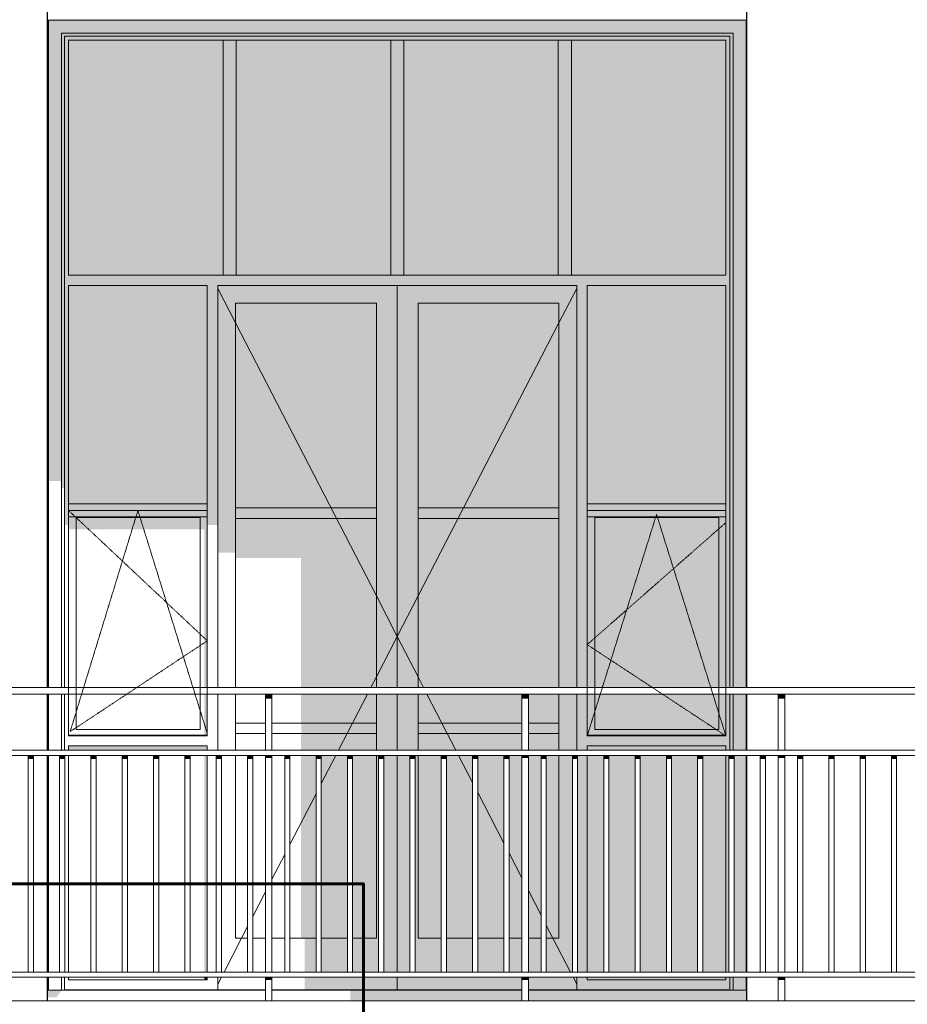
# Model space of a CAD drawing. Header units: millimetres. Extents: x -95523 to 190468, y -7401 to 17692.
# Tile 42 of 139: x -33514 to -30112, y 3846 to 7618. Entities that reach past the tile are written whole.
import ezdxf

# ---------------------------------------------------------------- set-up
doc = ezdxf.new("R2010")
doc.units = ezdxf.units.MM
doc.header["$MEASUREMENT"] = 0
doc.linetypes.add('Невидимая', pattern=[3.912222, 2.822222, -1.09])
for name, color, linetype, lineweight in [('Р_Фасад в осях 1-24_2_0_Ном._пера__1', 7, 'Continuous', 15), ('Р_Фасад в осях 1-24_2_2D - Общий_Ном._пера__1', 7, 'Continuous', 15), ('Р_Фасад в осях 1-24_2_Аннотация - Выносная Надпись.Фасад фрагмент_Ном._пера__41', 7, 'Continuous', 60), ('Р_Фасад в осях 1-24_2_Конструктив - Стены Внутренние несущие_Ном._пера__2', 8, 'Continuous', 15), ('Р_Фасад в осях 1-24_2_Конструктив - Стены Несущие_Ном._пера__1', 7, 'Continuous', 15), ('Р_Фасад в осях 1-24_2_Конструктив - Стены Несущие_Ном._пера__2', 8, 'Continuous', 15), ('Р_Фасад в осях 1-24_2_Конструктив - Стены Несущие_Ном._пера__21', 7, 'Continuous', 30), ('Р_Фасад в осях 1-24_2_Новый_1 Молдинги_Ном._пера__21', 7, 'Continuous', 30), ('Р_Фасад в осях 1-24_2_Новый_Ограждение_Ном._пера__1', 7, 'Continuous', 15), ('Р_Фасад в осях 1-24_2_Новый_Ограждение_Ном._пера__2', 8, 'Continuous', 15), ('Р_Фасад в осях 1-24_2_Новый_Фартук парапета_Ном._пера__1', 7, 'Continuous', 15)]:
    doc.layers.add(name, color=color, linetype=linetype, lineweight=lineweight)

msp = doc.modelspace()

# ---------------------------------------------------------------- hatches: boundary and pattern name
at = {"layer": 'Р_Фасад в осях 1-24_2_Конструктив - Стены Внутренние несущие_Ном._пера__2', "linetype": 'Continuous', "lineweight": 0, "true_color": 0x3f3f3f}
for points in [[(-33407.2, 7550), (-33404.2, 7550), (-33404.2, 7580), (-33407.2, 7580)], [(-30727.2, 7580), (-30730.2, 7580), (-30730.2, 7550), (-30727.2, 7550)]]:
    msp.add_hatch(color=250, dxfattribs=at).paths.add_polyline_path(points)
at = {"layer": 'Р_Фасад в осях 1-24_2_Конструктив - Стены Несущие_Ном._пера__2', "linetype": 'Continuous', "lineweight": 0, "true_color": 0x3f3f3f}
for points in [[(-33407.2, 7580), (-33404.2, 7580), (-33404.2, 7617), (-30730.2, 7617), (-30730.2, 7580), (-30727.2, 7580), (-30727.2, 7620), (-33407.2, 7620)], [(-33404.2, 7617), (-33354.2, 7567), (-30780.2, 7567), (-30730.2, 7617)], [(-33404.2, 7617), (-33404.2, 5850.8), (-33354.2, 5850.8), (-33354.2, 7567)], [(-30780.2, 7567), (-30780.2, 5060), (-30730.2, 5060), (-30730.2, 7617)], [(-33404.2, 7550), (-33407.2, 7550), (-33407.2, 5060.1), (-33404.2, 5060.1)], [(-30780.2, 7567), (-33354.2, 7567), (-33342.2, 7555), (-30792.2, 7555)], [(-33354.2, 7567), (-33354.2, 5823.9), (-33342.2, 5823.9), (-33342.2, 7555)], [(-33342.2, 7540), (-33327.2, 7540), (-30807.2, 7540), (-30792.2, 7540), (-30792.2, 7555), (-33342.2, 7555)], [(-30792.2, 7555), (-30792.2, 5060), (-30780.2, 5060), (-30780.2, 7567)], [(-30727.2, 7550), (-30730.2, 7550), (-30730.2, 5060), (-30727.2, 5060)], [(-33342.2, 5682.5), (-33327.2, 5682.5), (-33327.2, 7540), (-33342.2, 7540)], [(-33327.2, 6639.9), (-32734.7, 6639.9), (-32734.7, 7540), (-33327.2, 7540)], [(-32734.7, 6639.9), (-32684.7, 6639.9), (-32684.7, 7540), (-32734.7, 7540)], [(-32092.2, 6639.9), (-32092.2, 7540), (-32684.7, 7540), (-32684.7, 6639.9)], [(-32092.2, 6639.9), (-32042.2, 6639.9), (-32042.2, 7540), (-32092.2, 7540)], [(-31449.7, 6639.9), (-31449.7, 7540), (-32042.2, 7540), (-32042.2, 6639.9)], [(-31449.7, 6639.9), (-31399.7, 6639.9), (-31399.7, 7540), (-31449.7, 7540)], [(-30807.2, 6639.9), (-30807.2, 7540), (-31399.7, 7540), (-31399.7, 6639.9)], [(-30807.2, 7540), (-30807.2, 6639.9), (-30807.2, 6599.9), (-30807.2, 5060), (-30792.2, 5060), (-30792.2, 7540)], [(-33327.2, 6639.9), (-33327.2, 6599.9), (-32795.2, 6599.9), (-32755.2, 6599.9), (-31379.2, 6599.9), (-31339.2, 6599.9), (-30807.2, 6599.9), (-30807.2, 6639.9)], [(-33327.2, 6599.9), (-33327.2, 5763.5), (-32795.2, 5763.5), (-32795.2, 6599.9)], [(-32755.2, 6599.9), (-32795.2, 6599.9), (-32795.2, 5682.5), (-32755.2, 5682.5)], [(-32067.2, 6599.9), (-32755.2, 6599.9), (-32755.2, 6531.9), (-32687.2, 6531.9), (-32147.2, 6531.9), (-32067.2, 6531.9)], [(-31379.2, 6599.9), (-32067.2, 6599.9), (-32067.2, 6531.9), (-31987.2, 6531.9), (-31447.2, 6531.9), (-31379.2, 6531.9)], [(-31379.2, 6599.9), (-31379.2, 5060), (-31339.2, 5060), (-31339.2, 6599.9)], [(-31339.2, 6599.9), (-31339.2, 5763.5), (-30807.2, 5763.5), (-30807.2, 6599.9)], [(-32755.2, 6531.9), (-32755.2, 5576.5), (-32687.2, 5576.5), (-32687.2, 6531.9)], [(-32687.2, 6531.9), (-32687.2, 5747.9), (-32147.2, 5747.9), (-32147.2, 6531.9)], [(-32147.2, 6531.9), (-32147.2, 5060.1), (-32067.2, 5060.1), (-32067.2, 6531.9)], [(-31987.2, 6531.9), (-32067.2, 6531.9), (-32067.2, 5060.1), (-31987.2, 5060.1)], [(-31987.2, 6531.9), (-31987.2, 5747.9), (-31447.2, 5747.9), (-31447.2, 6531.9)], [(-31447.2, 6531.9), (-31447.2, 5060), (-31379.2, 5060), (-31379.2, 6531.9)], [(-33327.2, 5713.5), (-32795.2, 5713.5), (-32795.2, 5763.5), (-33327.2, 5763.5)], [(-32687.2, 5707.9), (-32147.2, 5707.9), (-32147.2, 5747.9), (-32687.2, 5747.9)], [(-31447.2, 5707.9), (-31447.2, 5747.9), (-31987.2, 5747.9), (-31987.2, 5707.9)], [(-31339.2, 5713.5), (-30807.2, 5713.5), (-30807.2, 5763.5), (-31339.2, 5763.5)], [(-32795.2, 5713.5), (-33327.2, 5713.5), (-33327.2, 5665.6), (-32807.2, 5665.6), (-32807.2, 5060.1), (-32795.2, 5060.1)], [(-32147.2, 5707.9), (-32687.2, 5707.9), (-32687.2, 5556.7), (-32436.2, 5556.7), (-32436.2, 5060.1), (-32147.2, 5060.1)], [(-31987.2, 5060.1), (-31447.2, 5060), (-31447.2, 5707.9), (-31987.2, 5707.9)], [(-31339.2, 5060), (-30807.2, 5060), (-30807.2, 5713.5), (-31339.2, 5713.5)], [(-33404.2, 5035.1), (-33407.2, 5035.1), (-33407.2, 4820.1), (-33404.2, 4820.1)], [(-32807.2, 4877.2), (-32795.2, 4877.2), (-32795.2, 5035.1), (-32807.2, 5035.1)], [(-32436.2, 4923.9), (-32147.2, 4923.9), (-32147.2, 5035.1), (-32436.2, 5035.1)], [(-32067.2, 5035.1), (-32147.2, 5035.1), (-32147.2, 4820.1), (-32067.2, 4820.1)], [(-32067.2, 5035.1), (-32067.2, 4820.1), (-31987.2, 4820.1), (-31987.2, 5035.1)], [(-31987.2, 4923.9), (-31589.6, 4923.9), (-31589.6, 5035), (-31987.2, 5035.1)], [(-31447.2, 5035), (-31564.6, 5035), (-31564.6, 4923.9), (-31447.2, 4923.9)], [(-31447.2, 4820), (-31379.2, 4820), (-31379.2, 5035), (-31447.2, 5035)], [(-31339.2, 5035), (-31379.2, 5035), (-31379.2, 4820), (-31339.2, 4820), (-31339.2, 4837.2), (-31339.2, 4877.2)], [(-31339.2, 4877.2), (-30807.2, 4877.2), (-30807.2, 5035), (-31339.2, 5035)], [(-30807.2, 4877.2), (-30807.2, 4837.2), (-30807.2, 4820), (-30792.2, 4820), (-30792.2, 5035), (-30807.2, 5035)], [(-30792.2, 4820), (-30780.2, 4820), (-30780.2, 5035), (-30792.2, 5035)], [(-30730.2, 5035), (-30780.2, 5035), (-30780.2, 4820), (-30730.2, 4820)], [(-30730.2, 5035), (-30730.2, 4820), (-30727.2, 4820), (-30727.2, 5035)], [(-32147.2, 4923.9), (-32435.2, 4923.9), (-32435.2, 4883.9), (-32147.2, 4883.9)], [(-31987.2, 4923.9), (-31987.2, 4883.9), (-31589.6, 4883.9), (-31589.6, 4923.9)], [(-31564.6, 4883.9), (-31447.2, 4883.9), (-31447.2, 4923.9), (-31564.6, 4923.9)], [(-32687.2, 4883.9), (-32687.2, 4882.4), (-32572.3, 4882.4), (-32572.3, 4883.9)], [(-32147.2, 4883.9), (-32547.3, 4883.9), (-32547.3, 4882.4), (-32436.2, 4882.4), (-32436.2, 4820.1), (-32147.2, 4820.1)], [(-31987.2, 4883.9), (-31987.2, 4820.1), (-31589.6, 4820), (-31589.6, 4883.9)], [(-31447.2, 4883.9), (-31564.6, 4883.9), (-31564.6, 4820), (-31447.2, 4820)], [(-31339.2, 4877.2), (-31339.2, 4837.2), (-30807.2, 4837.2), (-30807.2, 4877.2)], [(-32795.2, 4837.2), (-33327.2, 4837.2), (-33327.2, 4820.2), (-32807.2, 4820.2), (-32795.2, 4820.1)], [(-30807.2, 4837.2), (-31339.2, 4837.2), (-31339.2, 4820), (-30807.2, 4820)], [(-33404.2, 4800.1), (-33407.2, 4800.1), (-33407.2, 3970.1), (-33404.2, 3970.1)], [(-32795.2, 4800.1), (-32807.2, 4800.1), (-32807.2, 3970.1), (-32795.2, 3970.1)], [(-32436.2, 4099.9), (-32378.4, 4099.9), (-32378.4, 4800.1), (-32436.2, 4800.1)], [(-32358.4, 4099.9), (-32258.4, 4099.9), (-32258.4, 4800.1), (-32358.4, 4800.1)], [(-32147.2, 4800.1), (-32238.4, 4800.1), (-32238.4, 4099.9), (-32147.2, 4099.9)], [(-32147.2, 4099.9), (-32138.4, 4099.9), (-32138.4, 4800.1), (-32147.2, 4800.1)], [(-32067.2, 4800.1), (-32118.4, 4800.1), (-32118.4, 4099.9), (-32067.2, 4099.9)], [(-32067.2, 4800.1), (-32067.2, 4099.9), (-32018.4, 4099.9), (-32018.4, 4800.1)], [(-31998.4, 4800.1), (-31998.4, 4099.9), (-31987.2, 4099.9), (-31987.2, 4800.1)], [(-31987.2, 4800.1), (-31987.2, 4099.9), (-31898.4, 4099.9), (-31898.4, 4800.1)], [(-31878.4, 4800.1), (-31878.4, 4099.9), (-31778.4, 4099.9), (-31778.4, 4800)], [(-31658.4, 4800), (-31758.4, 4800), (-31758.4, 4099.9), (-31658.4, 4099.9)], [(-31638.4, 4800), (-31638.4, 4099.9), (-31589.6, 4099.9), (-31589.6, 4800)], [(-31564.6, 4099.9), (-31515.7, 4099.9), (-31515.7, 4800), (-31564.6, 4800)], [(-31495.7, 4800), (-31495.7, 4099.9), (-31447.2, 4099.9), (-31447.2, 4800)], [(-31447.2, 4800), (-31447.2, 4099.9), (-31395.7, 4099.9), (-31395.7, 4800)], [(-31375.7, 4800), (-31375.7, 3970), (-31339.2, 3970), (-31339.2, 4800)], [(-31339.2, 3970), (-31275.7, 3970), (-31275.7, 4800), (-31339.2, 4800)], [(-31255.7, 3970), (-31155.7, 3970), (-31155.7, 4800), (-31255.7, 4800)], [(-31135.7, 4800), (-31135.7, 3970), (-31035.7, 3970), (-31035.7, 4800)], [(-31015.7, 3970), (-30915.7, 3970), (-30915.7, 4800), (-31015.7, 4800)], [(-30895.7, 3970), (-30807.2, 3970), (-30807.2, 4800), (-30895.7, 4800)], [(-30807.2, 4800), (-30807.2, 3970), (-30795.7, 3970), (-30795.7, 4800)], [(-30775.7, 3970), (-30730.2, 3970), (-30730.2, 4800), (-30775.7, 4800)], [(-30727.2, 4800), (-30730.2, 4800), (-30730.2, 3970), (-30727.2, 3970)], [(-32422.2, 4099.9), (-32422.2, 3970), (-32378.4, 3970), (-32378.4, 4099.9)], [(-32358.4, 4099.9), (-32358.4, 3970), (-32258.4, 3970), (-32258.4, 4099.9)], [(-32238.4, 4099.9), (-32238.4, 3970), (-32138.4, 3970), (-32138.4, 4099.9), (-32147.2, 4099.9)], [(-32118.4, 3970), (-32067.2, 3970), (-32067.2, 4099.9), (-32118.4, 4099.9)], [(-32067.2, 4099.9), (-32067.2, 3970), (-32018.4, 3970), (-32018.4, 4099.9)], [(-31998.4, 3970), (-31898.4, 3970), (-31898.4, 4099.9), (-31987.2, 4099.9), (-31998.4, 4099.9)], [(-31778.4, 4099.9), (-31878.4, 4099.9), (-31878.4, 3970), (-31778.4, 3970)], [(-31658.4, 4099.9), (-31758.4, 4099.9), (-31758.4, 3970), (-31658.4, 3970)], [(-31638.4, 3970), (-31589.6, 3970), (-31589.6, 4099.9), (-31638.4, 4099.9)], [(-31564.6, 3970), (-31515.7, 3970), (-31515.7, 4099.9), (-31564.6, 4099.9)], [(-31495.7, 4099.9), (-31495.7, 3970), (-31395.7, 3970), (-31395.7, 4099.9), (-31447.2, 4099.9)], [(-33404.2, 3950.1), (-33407.2, 3950.1), (-33407.2, 3873), (-33373.2, 3873), (-33354.2, 3899.9), (-33404.2, 3899.9)], [(-32807.2, 3939.9), (-32795.2, 3939.9), (-32795.2, 3950.1), (-32807.2, 3950.1)], [(-32422.2, 3899.9), (-32067.2, 3899.9), (-32067.2, 3950.1), (-32422.2, 3950.1)], [(-32067.2, 3899.9), (-31589.6, 3899.9), (-31589.6, 3950), (-32067.2, 3950.1)], [(-31564.6, 3899.9), (-31379.2, 3899.9), (-31379.2, 3950), (-31564.6, 3950)], [(-31564.6, 3860.1), (-30727.2, 3860.1), (-30727.2, 3950), (-30730.2, 3950), (-30730.2, 3899.9), (-31564.6, 3899.9)], [(-31379.2, 3899.9), (-31339.2, 3899.9), (-31339.2, 3939.9), (-31339.2, 3950), (-31379.2, 3950)], [(-31339.2, 3939.9), (-30807.2, 3939.9), (-30807.2, 3950), (-31339.2, 3950)], [(-31339.2, 3939.9), (-31339.2, 3899.9), (-30807.2, 3899.9), (-30807.2, 3939.9)], [(-30807.2, 3899.9), (-30792.2, 3899.9), (-30792.2, 3950), (-30807.2, 3950), (-30807.2, 3939.9)], [(-30792.2, 3950), (-30792.2, 3899.9), (-30780.2, 3899.9), (-30780.2, 3950)], [(-30780.2, 3899.9), (-30730.2, 3899.9), (-30730.2, 3950), (-30780.2, 3950)], [(-32247.2, 3899.9), (-32247.2, 3860.1), (-31589.6, 3860.1), (-31589.6, 3899.9)]]:
    msp.add_hatch(color=250, dxfattribs=at).paths.add_polyline_path(points)
at = {"layer": 'Р_Фасад в осях 1-24_2_Новый_Ограждение_Ном._пера__2', "linetype": 'Continuous', "lineweight": 0, "true_color": 0x3f3f3f}
for points in [[(-32572.3, 5035.1), (-32572.3, 5017.4), (-32547.3, 5017.4), (-32547.3, 5035.1)], [(-31589.6, 5017.4), (-31564.6, 5017.4), (-31564.6, 5035), (-31589.6, 5035)], [(-30606.8, 5035), (-30606.8, 5017.4), (-30581.8, 5017.4), (-30581.8, 5035)], [(-33481.2, 4800.1), (-33481.2, 4785.9), (-33461.2, 4785.9), (-33461.2, 4800.1)], [(-33341.2, 4800.1), (-33361.2, 4800.1), (-33361.2, 4785.9), (-33341.2, 4785.9)], [(-33241.2, 4800.1), (-33241.2, 4785.9), (-33221.2, 4785.9), (-33221.2, 4800.1)], [(-33121.2, 4800.1), (-33121.2, 4785.9), (-33101.2, 4785.9), (-33101.2, 4800.1)], [(-32981.2, 4800.1), (-33001.2, 4800.1), (-33001.2, 4785.9), (-32981.2, 4785.9)], [(-32881.2, 4800.1), (-32881.2, 4785.9), (-32861.2, 4785.9), (-32861.2, 4800.1)], [(-32741.2, 4800.1), (-32761.2, 4800.1), (-32761.2, 4785.9), (-32741.2, 4785.9)], [(-32641.2, 4800.1), (-32641.2, 4785.9), (-32621.2, 4785.9), (-32621.2, 4800.1)], [(-32572.3, 4800.1), (-32572.3, 4789.4), (-32547.3, 4789.4), (-32547.3, 4800.1)], [(-32498.4, 4800.1), (-32498.4, 4785.9), (-32478.4, 4785.9), (-32478.4, 4800.1)], [(-32358.4, 4800.1), (-32378.4, 4800.1), (-32378.4, 4785.9), (-32358.4, 4785.9)], [(-32258.4, 4800.1), (-32258.4, 4785.9), (-32238.4, 4785.9), (-32238.4, 4800.1)], [(-32138.4, 4800.1), (-32138.4, 4785.9), (-32118.4, 4785.9), (-32118.4, 4800.1)], [(-31998.4, 4800.1), (-32018.4, 4800.1), (-32018.4, 4785.9), (-31998.4, 4785.9)], [(-31898.4, 4800.1), (-31898.4, 4785.9), (-31878.4, 4785.9), (-31878.4, 4800.1)], [(-31778.4, 4800), (-31778.4, 4785.9), (-31758.4, 4785.9), (-31758.4, 4800)], [(-31658.4, 4800), (-31658.4, 4785.9), (-31638.4, 4785.9), (-31638.4, 4800)], [(-31564.6, 4800), (-31589.6, 4800), (-31589.6, 4789.4), (-31564.6, 4789.4)], [(-31515.7, 4800), (-31515.7, 4785.9), (-31495.7, 4785.9), (-31495.7, 4800)], [(-31375.7, 4800), (-31395.7, 4800), (-31395.7, 4785.9), (-31375.7, 4785.9)], [(-31255.7, 4800), (-31275.7, 4800), (-31275.7, 4785.9), (-31255.7, 4785.9)], [(-31155.7, 4785.9), (-31135.7, 4785.9), (-31135.7, 4800), (-31155.7, 4800)], [(-31015.7, 4800), (-31035.7, 4800), (-31035.7, 4785.9), (-31015.7, 4785.9)], [(-30915.7, 4785.9), (-30895.7, 4785.9), (-30895.7, 4800), (-30915.7, 4800)], [(-30775.7, 4800), (-30795.7, 4800), (-30795.7, 4785.9), (-30775.7, 4785.9)], [(-30675.7, 4800), (-30675.7, 4785.9), (-30655.7, 4785.9), (-30655.7, 4800)], [(-30606.8, 4800), (-30606.8, 4789.4), (-30581.8, 4789.4), (-30581.8, 4800)], [(-30532.9, 4800), (-30532.9, 4785.9), (-30512.9, 4785.9), (-30512.9, 4800)], [(-30392.9, 4800), (-30412.9, 4800), (-30412.9, 4785.9), (-30392.9, 4785.9)], [(-30292.9, 4800), (-30292.9, 4785.9), (-30272.9, 4785.9), (-30272.9, 4800)], [(-30172.9, 4800), (-30172.9, 4785.9), (-30152.9, 4785.9), (-30152.9, 4800)], [(-32572.3, 3950.1), (-32572.3, 3939.4), (-32547.3, 3939.4), (-32547.3, 3950.1)], [(-31564.6, 3950), (-31589.6, 3950), (-31589.6, 3939.4), (-31564.6, 3939.4)], [(-30606.8, 3939.4), (-30581.8, 3939.4), (-30581.8, 3950), (-30606.8, 3950)]]:
    msp.add_hatch(color=250, dxfattribs=at).paths.add_polyline_path(points)

# ---------------------------------------------------------------- linework, layer by layer
at = {"layer": 'Р_Фасад в осях 1-24_2_0_Ном._пера__1', "color": 7, "linetype": 'Невидимая', "lineweight": 15, "flags": 128}
for points in [[(-33327.2, 5738.5), (-32795.2, 5239), (-33321, 4890.9)], [(-33321, 4890.9), (-33061.2, 5738.5), (-32795.2, 4883.5)], [(-30807.2, 4874.4), (-31073.2, 5723.2), (-31339.2, 4874.4)], [(-30807.2, 5692.1), (-31339.2, 5224.4), (-30807.2, 4874.4)]]:
    msp.add_lwpolyline(points, dxfattribs=at)
at = {"layer": 'Р_Фасад в осях 1-24_2_2D - Общий_Ном._пера__1', "color": 7, "linetype": 'Continuous', "lineweight": 15, "flags": 128}
for points in [[(-33327.2, 5738.5), (-32795.2, 5738.5), (-32795.2, 4874.4), (-33327.2, 4874.4)], [(-31339.2, 5738.5), (-30807.2, 5738.5), (-30807.2, 4874.4), (-31339.2, 4874.4)], [(-33298.1, 4898.9), (-33298.1, 5711.2), (-32822.5, 5711.2), (-32822.5, 4898.9)], [(-31310.1, 4898.9), (-31310.1, 5711.2), (-30834.5, 5711.2), (-30834.5, 4898.9)]]:
    msp.add_lwpolyline(points, close=True, dxfattribs=at)
at = {"layer": 'Р_Фасад в осях 1-24_2_Аннотация - Выносная Надпись.Фасад фрагмент_Ном._пера__41', "color": 7, "linetype": 'Continuous', "lineweight": 60, "flags": 128}
msp.add_lwpolyline([(-34093.9, 4308), (-32197.1, 4308), (-32197.1, 2514.8), (-34093.9, 2514.8)], close=True, dxfattribs=at)
at = {"layer": 'Р_Фасад в осях 1-24_2_Конструктив - Стены Несущие_Ном._пера__1', "color": 7, "linetype": 'Continuous', "lineweight": 15}
for p, q in [((-33404.2, 7617), (-33404.2, 5060.1)), ((-30730.2, 7617), (-33404.2, 7617)), ((-30730.2, 5060), (-30730.2, 7617)), ((-33354.2, 5060.1), (-33354.2, 7567)), ((-33354.2, 7567), (-30780.2, 7567)), ((-33342.2, 5060.1), (-33342.2, 7555)), ((-33342.2, 7555), (-30792.2, 7555)), ((-30792.2, 7555), (-30792.2, 5060)), ((-30780.2, 7567), (-30780.2, 5060)), ((-33327.2, 6639.9), (-33327.2, 7540)), ((-33327.2, 7540), (-32734.7, 7540)), ((-32684.7, 7540), (-32734.7, 7540)), ((-32734.7, 7540), (-32734.7, 6639.9)), ((-32684.7, 6639.9), (-32684.7, 7540)), ((-32684.7, 7540), (-32092.2, 7540)), ((-32042.2, 7540), (-32092.2, 7540)), ((-32092.2, 7540), (-32092.2, 6639.9)), ((-32042.2, 6639.9), (-32042.2, 7540)), ((-32042.2, 7540), (-31449.7, 7540)), ((-31399.7, 7540), (-31449.7, 7540)), ((-31449.7, 7540), (-31449.7, 6639.9)), ((-31399.7, 6639.9), (-31399.7, 7540)), ((-31399.7, 7540), (-30807.2, 7540)), ((-30807.2, 7540), (-30807.2, 6639.9)), ((-32734.7, 6639.9), (-33327.2, 6639.9)), ((-32734.7, 6639.9), (-32684.7, 6639.9)), ((-32092.2, 6639.9), (-32684.7, 6639.9)), ((-32092.2, 6639.9), (-32042.2, 6639.9)), ((-31449.7, 6639.9), (-32042.2, 6639.9)), ((-31449.7, 6639.9), (-31399.7, 6639.9)), ((-30807.2, 6639.9), (-31399.7, 6639.9)), ((-33327.2, 5763.5), (-33327.2, 6599.9)), ((-33327.2, 6599.9), (-32795.2, 6599.9)), ((-32795.2, 6599.9), (-32795.2, 5763.5)), ((-32755.2, 5060.1), (-32755.2, 6599.9)), ((-32755.2, 6599.9), (-31379.2, 6599.9)), ((-32755.2, 6588.6), (-32687.2, 6456.9)), ((-32067.2, 6599.9), (-32067.2, 5060.1)), ((-31379.2, 6588.6), (-31447.2, 6456.9)), ((-31379.2, 6599.9), (-31379.2, 5060)), ((-31339.2, 5763.5), (-31339.2, 6599.9)), ((-31339.2, 6599.9), (-30807.2, 6599.9)), ((-30807.2, 6599.9), (-30807.2, 5763.5)), ((-32687.2, 5060.1), (-32687.2, 6531.9)), ((-32687.2, 6531.9), (-32147.2, 6531.9)), ((-32147.2, 6531.9), (-32147.2, 5060.1)), ((-31987.2, 6531.9), (-31987.2, 5060.1)), ((-31447.2, 6531.9), (-31987.2, 6531.9)), ((-31447.2, 5060), (-31447.2, 6531.9)), ((-32687.2, 6456.9), (-32147.2, 5410.8)), ((-31447.2, 6456.9), (-31987.2, 5410.8)), ((-32795.2, 5763.5), (-33327.2, 5763.5)), ((-33327.2, 5763.5), (-33327.2, 5713.5)), ((-32795.2, 5713.5), (-32795.2, 5763.5)), ((-32147.2, 5747.9), (-32687.2, 5747.9)), ((-31987.2, 5747.9), (-31447.2, 5747.9)), ((-30807.2, 5763.5), (-31339.2, 5763.5)), ((-31339.2, 5763.5), (-31339.2, 5713.5)), ((-30807.2, 5713.5), (-30807.2, 5763.5)), ((-33327.2, 5060.1), (-33327.2, 5713.5)), ((-33327.2, 5713.5), (-32795.2, 5713.5)), ((-32795.2, 5713.5), (-32795.2, 5060.1)), ((-32687.2, 5707.9), (-32147.2, 5707.9)), ((-31447.2, 5707.9), (-31987.2, 5707.9)), ((-31339.2, 5060), (-31339.2, 5713.5)), ((-31339.2, 5713.5), (-30807.2, 5713.5)), ((-30807.2, 5713.5), (-30807.2, 5060)), ((-32147.2, 5410.8), (-32067.2, 5255.9)), ((-31987.2, 5410.8), (-32067.2, 5255.9)), ((-32147.2, 5100.9), (-32067.2, 5255.9)), ((-31987.2, 5100.9), (-32067.2, 5255.9)), ((-32168.3, 5060.1), (-32147.2, 5100.9)), ((-31966.1, 5060.1), (-31987.2, 5100.9)), ((-33404.2, 5035.1), (-33404.2, 4820.1)), ((-33354.2, 4820.1), (-33354.2, 5035.1)), ((-33342.2, 4820.1), (-33342.2, 5035.1)), ((-33327.2, 4877.2), (-33327.2, 5035.1)), ((-32795.2, 5035.1), (-32795.2, 4877.2)), ((-32755.2, 4820.1), (-32755.2, 5035.1)), ((-32687.2, 4820.1), (-32687.2, 5035.1)), ((-32292.2, 4820.1), (-32181.2, 5035.1)), ((-32147.2, 5035.1), (-32147.2, 4820.1)), ((-32067.2, 5035.1), (-32067.2, 4820.1)), ((-31987.2, 5035.1), (-31987.2, 4820.1)), ((-31842.2, 4820), (-31953.2, 5035.1)), ((-31447.2, 4820), (-31447.2, 5035)), ((-31379.2, 5035), (-31379.2, 4820)), ((-31339.2, 4877.2), (-31339.2, 5035)), ((-30807.2, 5035), (-30807.2, 4877.2)), ((-30792.2, 5035), (-30792.2, 4820)), ((-30780.2, 5035), (-30780.2, 4820)), ((-30730.2, 4820), (-30730.2, 5035)), ((-32572.3, 4923.9), (-32687.2, 4923.9)), ((-32147.2, 4923.9), (-32547.3, 4923.9)), ((-31987.2, 4923.9), (-31589.6, 4923.9)), ((-31564.6, 4923.9), (-31447.2, 4923.9)), ((-32795.2, 4877.2), (-33327.2, 4877.2)), ((-32687.2, 4883.9), (-32572.3, 4883.9)), ((-32547.3, 4883.9), (-32147.2, 4883.9)), ((-31589.6, 4883.9), (-31987.2, 4883.9)), ((-31447.2, 4883.9), (-31564.6, 4883.9)), ((-30807.2, 4877.2), (-31339.2, 4877.2)), ((-33327.2, 4820.1), (-33327.2, 4837.2)), ((-33327.2, 4837.2), (-32795.2, 4837.2)), ((-32795.2, 4837.2), (-32795.2, 4820.1)), ((-31339.2, 4820), (-31339.2, 4837.2)), ((-31339.2, 4837.2), (-30807.2, 4837.2)), ((-30807.2, 4837.2), (-30807.2, 4820)), ((-33404.2, 4800.1), (-33404.2, 3970.1)), ((-33327.2, 3970.1), (-33327.2, 4800.1)), ((-32795.2, 4800.1), (-32795.2, 3970.1)), ((-32687.2, 4099.9), (-32687.2, 4800.1)), ((-32358.4, 4691.7), (-32302.5, 4800.1)), ((-32147.2, 4800.1), (-32147.2, 4099.9)), ((-32067.2, 4800.1), (-32067.2, 3970)), ((-31987.2, 4800.1), (-31987.2, 4099.9)), ((-31778.4, 4696.5), (-31831.9, 4800)), ((-31447.2, 4099.9), (-31447.2, 4800)), ((-31339.2, 3970), (-31339.2, 4800)), ((-30807.2, 4800), (-30807.2, 3970)), ((-30730.2, 3970), (-30730.2, 4800)), ((-32478.4, 4459.2), (-32378.4, 4652.9)), ((-31658.4, 4464), (-31758.4, 4657.8)), ((-32547.3, 4325.8), (-32498.4, 4420.5)), ((-31589.6, 4330.6), (-31638.4, 4425.3)), ((-32621.2, 4182.7), (-32572.3, 4277.4)), ((-31515.7, 4187.5), (-31564.6, 4282.2)), ((-32663.9, 4099.9), (-32641.2, 4143.9)), ((-31470.4, 4099.9), (-31495.7, 4148.8)), ((-32730.9, 3970.1), (-32663.9, 4099.9)), ((-32641.2, 4099.9), (-32687.2, 4099.9)), ((-32572.3, 4099.9), (-32621.2, 4099.9)), ((-32498.4, 4099.9), (-32547.3, 4099.9)), ((-32378.4, 4099.9), (-32478.4, 4099.9)), ((-32258.4, 4099.9), (-32358.4, 4099.9)), ((-32147.2, 4099.9), (-32238.4, 4099.9)), ((-31987.2, 4099.9), (-31898.4, 4099.9)), ((-31878.4, 4099.9), (-31778.4, 4099.9)), ((-31758.4, 4099.9), (-31658.4, 4099.9)), ((-31638.4, 4099.9), (-31589.6, 4099.9)), ((-31564.6, 4099.9), (-31515.7, 4099.9)), ((-31495.7, 4099.9), (-31447.2, 4099.9)), ((-31403.4, 3970), (-31470.4, 4099.9)), ((-33404.2, 3950.1), (-33404.2, 3899.9)), ((-33354.2, 3899.9), (-33354.2, 3950.1)), ((-33342.2, 3899.9), (-33342.2, 3950.1)), ((-33327.2, 3939.9), (-33327.2, 3950.1)), ((-32795.2, 3939.9), (-33327.2, 3939.9)), ((-32795.2, 3950.1), (-32795.2, 3939.9)), ((-32755.2, 3899.9), (-32755.2, 3950.1)), ((-32755.2, 3923.1), (-32741.3, 3950.1)), ((-32067.2, 3950.1), (-32067.2, 3899.9)), ((-31379.2, 3923.1), (-31393.1, 3950)), ((-31379.2, 3950), (-31379.2, 3899.9)), ((-31339.2, 3939.9), (-31339.2, 3950)), ((-30807.2, 3939.9), (-31339.2, 3939.9)), ((-30807.2, 3950), (-30807.2, 3939.9)), ((-30792.2, 3950), (-30792.2, 3899.9)), ((-30780.2, 3950), (-30780.2, 3899.9)), ((-30730.2, 3899.9), (-30730.2, 3950)), ((-33404.2, 3899.9), (-33354.2, 3899.9)), ((-33354.2, 3899.9), (-33342.2, 3899.9)), ((-30792.2, 3899.9), (-30780.2, 3899.9)), ((-30780.2, 3899.9), (-30730.2, 3899.9))]:
    msp.add_line(p, q, dxfattribs=at)
at = {"layer": 'Р_Фасад в осях 1-24_2_Конструктив - Стены Несущие_Ном._пера__21', "color": 7, "linetype": 'Continuous', "lineweight": 30}
for p, q in [((-33404.2, 7580), (-33407.2, 7580)), ((-33404.2, 7550), (-33407.2, 7550)), ((-30727.2, 7580), (-30730.2, 7580)), ((-30727.2, 7550), (-30730.2, 7550)), ((-32572.3, 3899.9), (-33342.2, 3899.9)), ((-31589.6, 3899.9), (-32547.3, 3899.9)), ((-30792.2, 3899.9), (-31564.6, 3899.9))]:
    msp.add_line(p, q, dxfattribs=at)
at = {"layer": 'Р_Фасад в осях 1-24_2_Новый_1 Молдинги_Ном._пера__21', "color": 7, "linetype": 'Continuous', "lineweight": 30}
for p, q in [((-33407.2, 5060.1), (-33407.2, 11792.5)), ((-30727.2, 5060), (-30727.2, 11792.5)), ((-33407.2, 4820.1), (-33407.2, 5035.1)), ((-30727.2, 4820), (-30727.2, 5035)), ((-33407.2, 3970.1), (-33407.2, 4800.1)), ((-30727.2, 3970), (-30727.2, 4800)), ((-33407.2, 3860.1), (-33407.2, 3950.1)), ((-30727.2, 3860.1), (-30727.2, 3950))]:
    msp.add_line(p, q, dxfattribs=at)
at = {"layer": 'Р_Фасад в осях 1-24_2_Новый_Ограждение_Ном._пера__1', "color": 7, "linetype": 'Continuous', "lineweight": 15}
for p, q in [((-22707.3, 5060), (-41429.5, 5060.1)), ((-22707.3, 5035), (-41429.5, 5035.1)), ((-32572.3, 4820.1), (-32572.3, 5035.1)), ((-32547.3, 4820.1), (-32547.3, 5035.1)), ((-31589.6, 4820), (-31589.6, 5035)), ((-31564.6, 4820), (-31564.6, 5035)), ((-30606.8, 4820), (-30606.8, 5035)), ((-30581.8, 4820), (-30581.8, 5035)), ((-22712.4, 4820), (-41424.5, 4820.1)), ((-22712.4, 4800), (-41424.5, 4800.1)), ((-22752.3, 4820), (-41384.5, 4820.1)), ((-22752.3, 4800), (-41384.5, 4800.1)), ((-33481.2, 3970.1), (-33481.2, 4800.1)), ((-33461.2, 3970.1), (-33461.2, 4800.1)), ((-33361.2, 3970.1), (-33361.2, 4800.1)), ((-33341.2, 3970.1), (-33341.2, 4800.1)), ((-33241.2, 3970.1), (-33241.2, 4800.1)), ((-33221.2, 3970.1), (-33221.2, 4800.1)), ((-33121.2, 3970.1), (-33121.2, 4800.1)), ((-33101.2, 3970.1), (-33101.2, 4800.1)), ((-33001.2, 3970.1), (-33001.2, 4800.1)), ((-32981.2, 3970.1), (-32981.2, 4800.1)), ((-32881.2, 3970.1), (-32881.2, 4800.1)), ((-32861.2, 3970.1), (-32861.2, 4800.1)), ((-32761.2, 3970.1), (-32761.2, 4800.1)), ((-32741.2, 3970.1), (-32741.2, 4800.1)), ((-32641.2, 3970.1), (-32641.2, 4800.1)), ((-32621.2, 3970.1), (-32621.2, 4800.1)), ((-32572.3, 3970), (-32572.3, 4800.1)), ((-32547.3, 3970), (-32547.3, 4800.1)), ((-32498.4, 3970), (-32498.4, 4800.1)), ((-32478.4, 3970), (-32478.4, 4800.1)), ((-32378.4, 3970), (-32378.4, 4800.1)), ((-32358.4, 3970), (-32358.4, 4800.1)), ((-32258.4, 3970), (-32258.4, 4800.1)), ((-32238.4, 3970), (-32238.4, 4800.1)), ((-32138.4, 3970), (-32138.4, 4800.1)), ((-32118.4, 3970), (-32118.4, 4800.1)), ((-32018.4, 3970), (-32018.4, 4800.1)), ((-31998.4, 3970), (-31998.4, 4800.1)), ((-31898.4, 3970), (-31898.4, 4800.1)), ((-31878.4, 3970), (-31878.4, 4800)), ((-31778.4, 3970), (-31778.4, 4800)), ((-31758.4, 3970), (-31758.4, 4800)), ((-31658.4, 3970), (-31658.4, 4800)), ((-31638.4, 3970), (-31638.4, 4800)), ((-31589.6, 3970), (-31589.6, 4800)), ((-31564.6, 3970), (-31564.6, 4800)), ((-31515.7, 3970), (-31515.7, 4800)), ((-31495.7, 3970), (-31495.7, 4800)), ((-31395.7, 3970), (-31395.7, 4800)), ((-31375.7, 3970), (-31375.7, 4800)), ((-31275.7, 3970), (-31275.7, 4800)), ((-31255.7, 3970), (-31255.7, 4800)), ((-31155.7, 3970), (-31155.7, 4800)), ((-31135.7, 3970), (-31135.7, 4800)), ((-31035.7, 3970), (-31035.7, 4800)), ((-31015.7, 3970), (-31015.7, 4800)), ((-30915.7, 3970), (-30915.7, 4800)), ((-30895.7, 3970), (-30895.7, 4800)), ((-30795.7, 3970), (-30795.7, 4800)), ((-30775.7, 3970), (-30775.7, 4800)), ((-30675.7, 3970), (-30675.7, 4800)), ((-30655.7, 3970), (-30655.7, 4800)), ((-30606.8, 3970), (-30606.8, 4800)), ((-30581.8, 3970), (-30581.8, 4800)), ((-30532.9, 3970), (-30532.9, 4800)), ((-30512.9, 3970), (-30512.9, 4800)), ((-30412.9, 3970), (-30412.9, 4800)), ((-30392.9, 3970), (-30392.9, 4800)), ((-30292.9, 3970), (-30292.9, 4800)), ((-30272.9, 3970), (-30272.9, 4800)), ((-30172.9, 3970), (-30172.9, 4800)), ((-30152.9, 3970), (-30152.9, 4800)), ((-22712.4, 3970), (-41424.5, 3970.1)), ((-22752.3, 3970), (-41384.5, 3970.1)), ((-22712.4, 3950), (-41424.5, 3950.1)), ((-22752.3, 3950), (-41384.5, 3950.1)), ((-32572.3, 3860.1), (-32572.3, 3950.1)), ((-32547.3, 3860.1), (-32547.3, 3950.1)), ((-31589.6, 3860.1), (-31589.6, 3950)), ((-31564.6, 3860.1), (-31564.6, 3950)), ((-30606.8, 3860.1), (-30606.8, 3950)), ((-30581.8, 3860.1), (-30581.8, 3950))]:
    msp.add_line(p, q, dxfattribs=at)
at = {"layer": 'Р_Фасад в осях 1-24_2_Новый_Фартук парапета_Ном._пера__1', "color": 7, "linetype": 'Continuous', "lineweight": 15}
msp.add_line((-42026.9, 3860.1), (-22107.5, 3860.1), dxfattribs=at)

doc.saveas('drawing.dxf')
